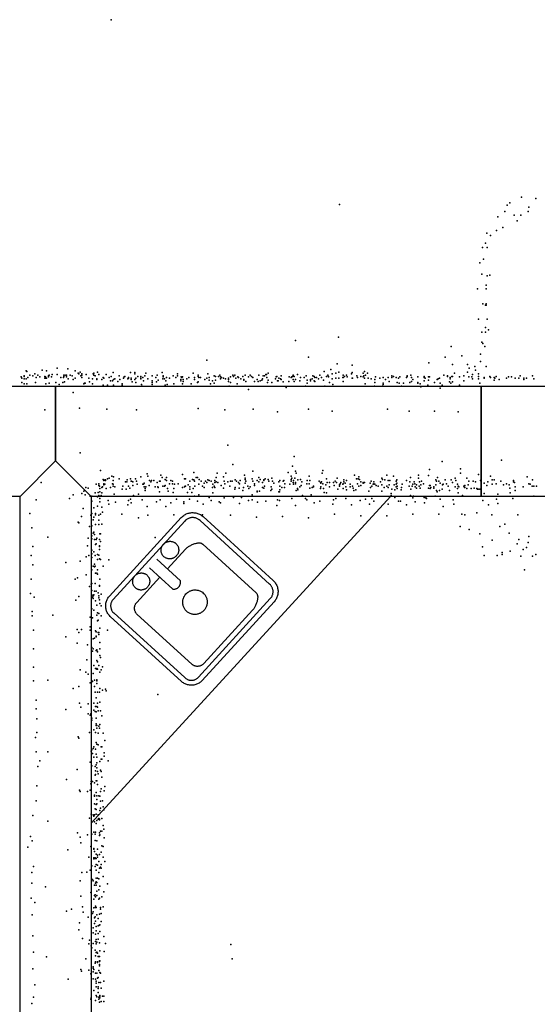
# Model space of a CAD drawing. Header units: millimetres. Extents: x -42542 to 45243, y -38526 to 67765.
# Tile 32 of 71: x -13583 to -12750, y 11856 to 13443. Entities that reach past the tile are written whole.
import ezdxf

# ---------------------------------------------------------------- set-up
doc = ezdxf.new("R2010")
doc.units = ezdxf.units.MM
for name, color, linetype in [('HWALLS', 32, 'Continuous'), ('OBJECTS', 8, 'Continuous'), ('P', 9, 'Continuous'), ('ROOMS', 1, 'Continuous'), ('WALLS', 3, 'Continuous')]:
    doc.layers.add(name, color=color, linetype=linetype)

# ---------------------------------------------------------------- blocks, each defined once
blk = doc.blocks.new('Sink_52')
for points in [[(-274.8, 182.6), (-274.5, 187.4), (-274, 191.3), (-273.3, 194.9), (-272.4, 198.5), (-271.2, 202), (-269.9, 205.3), (-268.3, 208.6), (-266.6, 211.8), (-264.6, 214.8), (-262.5, 217.7), (-260.2, 220.4), (-257.8, 223), (-255.2, 225.5), (-252.5, 227.8), (-249.6, 229.9), (-246.6, 231.9), (-243.4, 233.6), (-240.2, 235.2), (-236.8, 236.6), (-233.3, 237.7), (-229.8, 238.7), (-226.1, 239.4), (-222.4, 239.9), (-216.8, 240.2)], [(-216.8, 240.2), (211.9, 240.2)], [(211.9, 240.2), (217.1, 239.9), (221.3, 239.4), (225.3, 238.6), (229.1, 237.6), (232.9, 236.4), (236.6, 234.9), (240.2, 233.3), (243.6, 231.4), (246.9, 229.3), (250, 227), (253, 224.5), (255.9, 221.9), (258.5, 219), (261, 216.1), (263.4, 212.9), (265.5, 209.7), (267.4, 206.3), (269.1, 202.7), (270.6, 199.1), (271.9, 195.3), (272.9, 191.4), (273.7, 187.5), (274.3, 183.4), (274.6, 177.4)], [(-215.9, 220.2), (-219.9, 220.1), (-222.3, 219.8), (-224.7, 219.3), (-227.1, 218.7), (-229.3, 218), (-231.6, 217.1), (-233.7, 216.1), (-235.8, 215), (-237.8, 213.7), (-239.7, 212.4), (-241.5, 210.9), (-243.3, 209.3), (-244.9, 207.6), (-246.4, 205.8), (-247.8, 203.9), (-249.1, 201.9), (-250.3, 199.9), (-251.4, 197.8), (-252.3, 195.6), (-253.1, 193.3), (-253.7, 191), (-254.2, 188.6), (-254.6, 186.3), (-254.8, 181.6)], [(210.9, 220.2), (-215.9, 220.2)], [(-121.6, 185.5), (-121.3, 188.9), (-121, 191.1), (-120.6, 193.3), (-120, 195.4), (-119.3, 197.4), (-118.5, 199.4), (-117.5, 201.3), (-116.4, 203.2), (-115.3, 204.9), (-114, 206.6), (-112.6, 208.2), (-111.2, 209.8), (-109.6, 211.2), (-107.9, 212.5), (-106.2, 213.7), (-104.4, 214.9), (-102.5, 215.9), (-100.6, 216.8), (-98.6, 217.6), (-96.5, 218.2), (-94.4, 218.8), (-92.3, 219.2), (-90.1, 219.4), (-86.7, 219.5)], [(-86.7, 219.5), (-83.3, 219.4), (-81.1, 219.2), (-78.9, 218.8), (-76.8, 218.2), (-74.8, 217.6), (-72.7, 216.8), (-70.8, 215.9), (-68.9, 214.9), (-67.1, 213.7), (-65.4, 212.5), (-63.8, 211.2), (-62.2, 209.8), (-60.7, 208.2), (-59.4, 206.6), (-58.1, 204.9), (-56.9, 203.2), (-55.8, 201.3), (-54.9, 199.4), (-54.1, 197.4), (-53.4, 195.4), (-52.8, 193.3), (-52.3, 191.1), (-52, 188.9), (-51.8, 185.5)], [(21.8, 70.2), (21.8, 199.7)], [(48.8, 185.5), (49, 189), (49.3, 191.3), (49.8, 193.5), (50.4, 195.7), (51.1, 197.8), (52, 199.8), (52.9, 201.8), (54, 203.7), (55.2, 205.5), (56.6, 207.2), (58, 208.9), (59.5, 210.5), (61.1, 211.9), (62.8, 213.3), (64.6, 214.6), (66.4, 215.7), (68.4, 216.8), (70.4, 217.7), (72.4, 218.5), (74.5, 219.2), (76.7, 219.7), (79, 220.1), (81.2, 220.4), (84.7, 220.5)], [(84.7, 220.5), (88.2, 220.4), (90.5, 220.1), (92.7, 219.7), (94.9, 219.2), (97, 218.5), (99.1, 217.7), (101.1, 216.8), (103, 215.7), (104.8, 214.6), (106.6, 213.3), (108.3, 211.9), (109.9, 210.5), (111.4, 208.9), (112.9, 207.2), (114.2, 205.5), (115.4, 203.7), (116.5, 201.8), (117.5, 199.8), (118.3, 197.8), (119, 195.7), (119.7, 193.5), (120.1, 191.3), (120.4, 189), (120.7, 185.5)], [(254.6, 176.4), (254.5, 180.9), (254.1, 183.6), (253.6, 186.3), (252.9, 189), (252.1, 191.6), (251.1, 194.1), (249.9, 196.5), (248.7, 198.9), (247.2, 201.1), (245.7, 203.3), (244, 205.3), (242.2, 207.3), (240.2, 209.1), (238.2, 210.9), (236.1, 212.4), (233.8, 213.9), (231.5, 215.2), (229.1, 216.4), (226.6, 217.4), (224, 218.3), (221.4, 219), (218.7, 219.6), (216.1, 219.9), (210.9, 220.2)], [(-274.8, -206), (-274.8, 182.6)], [(-254.8, 181.6), (-254.8, -205)], [(-86.7, 151.5), (-90.1, 151.7), (-92.3, 151.9), (-94.4, 152.3), (-96.5, 152.8), (-98.6, 153.5), (-100.6, 154.3), (-102.5, 155.2), (-104.4, 156.2), (-106.2, 157.3), (-107.9, 158.6), (-109.6, 159.9), (-111.2, 161.3), (-112.6, 162.8), (-114, 164.4), (-115.3, 166.1), (-116.4, 167.9), (-117.5, 169.8), (-118.5, 171.7), (-119.3, 173.7), (-120, 175.7), (-120.6, 177.8), (-121, 180), (-121.3, 182.2), (-121.6, 185.5)], [(-51.8, 185.5), (-52, 182.2), (-52.3, 180), (-52.8, 177.8), (-53.4, 175.7), (-54.1, 173.7), (-54.9, 171.7), (-55.8, 169.8), (-56.9, 167.9), (-58.1, 166.1), (-59.4, 164.4), (-60.7, 162.8), (-62.2, 161.3), (-63.8, 159.9), (-65.4, 158.6), (-67.1, 157.3), (-68.9, 156.2), (-70.8, 155.2), (-72.7, 154.3), (-74.8, 153.5), (-76.8, 152.8), (-78.9, 152.3), (-81.1, 151.9), (-83.3, 151.7), (-86.7, 151.5)], [(-23.8, 198.2), (-23.8, 70.2)], [(84.7, 150.5), (81.2, 150.7), (79, 150.9), (76.7, 151.3), (74.5, 151.9), (72.4, 152.5), (70.4, 153.4), (68.4, 154.3), (66.4, 155.3), (64.6, 156.5), (62.8, 157.7), (61.1, 159.1), (59.5, 160.6), (58, 162.2), (56.6, 163.8), (55.2, 165.6), (54, 167.4), (52.9, 169.3), (52, 171.3), (51.1, 173.3), (50.4, 175.4), (49.8, 177.6), (49.3, 179.8), (49, 182.1), (48.8, 185.5)], [(120.7, 185.5), (120.4, 182.1), (120.1, 179.8), (119.7, 177.6), (119, 175.4), (118.3, 173.3), (117.5, 171.3), (116.5, 169.3), (115.4, 167.4), (114.2, 165.6), (112.9, 163.8), (111.4, 162.2), (109.9, 160.6), (108.3, 159.1), (106.6, 157.7), (104.8, 156.5), (103, 155.3), (101.1, 154.3), (99.1, 153.4), (97, 152.5), (94.9, 151.9), (92.7, 151.3), (90.5, 150.9), (88.2, 150.7), (84.7, 150.5)], [(254.6, -203.3), (254.6, 176.4)], [(274.6, 177.4), (274.6, -204.3)], [(-195.4, 108.3), (-195.2, 111.7), (-194.9, 113.9), (-194.4, 116), (-193.8, 118.1), (-193.1, 120.1), (-192.3, 122), (-191.4, 123.9), (-190.3, 125.7), (-189.2, 127.5), (-187.9, 129.2), (-186.5, 130.8), (-185.1, 132.3), (-183.5, 133.7), (-181.9, 135), (-180.2, 136.2), (-178.4, 137.3), (-176.6, 138.3), (-174.7, 139.2), (-172.7, 140), (-170.7, 140.6), (-168.6, 141.1), (-166.4, 141.5), (-164.3, 141.8), (-160.9, 141.9)], [(-160.9, 141.9), (-23.7, 141.9)], [(21.8, 141.9), (129.4, 141.9)], [(129.4, 141.9), (133.3, 141.7), (136.2, 141.4), (139.1, 140.9), (142.2, 140.3), (145.4, 139.6), (148.7, 138.7), (152, 137.7), (155.3, 136.6), (158.6, 135.3), (161.9, 134), (165.1, 132.5), (168.2, 130.9), (171.3, 129.2), (174.2, 127.5), (177, 125.6), (179.6, 123.7), (182, 121.6), (184.2, 119.5), (186.2, 117.4), (187.9, 115.1), (189.3, 112.8), (190.4, 110.5), (191.1, 108.1), (191.6, 104.4)], [(-195.4, -189.4), (-195.4, 108.3)], [(191.6, 104.4), (191.6, -187.6)], [(-23.8, 70.2), (-21.1, 67.6), (-19.2, 66.1), (-17.4, 64.7), (-15.6, 63.5), (-13.8, 62.4), (-11.9, 61.4), (-10.1, 60.6), (-8.3, 60), (-6.5, 59.4), (-4.7, 59.1), (-2.8, 58.9), (-1, 58.8), (0.8, 58.9), (2.6, 59.1), (4.4, 59.4), (6.3, 60), (8.1, 60.6), (9.9, 61.4), (11.7, 62.4), (13.6, 63.5), (15.4, 64.7), (17.2, 66.1), (19, 67.6), (21.8, 70.2)], [(-52, -30.6), (-51.7, -25.8), (-51.3, -22.6), (-50.6, -19.5), (-49.8, -16.5), (-48.8, -13.6), (-47.6, -10.7), (-46.3, -8), (-44.8, -5.3), (-43.1, -2.8), (-41.3, -0.3), (-39.3, 2), (-37.2, 4.2), (-35, 6.3), (-32.6, 8.2), (-30.2, 10), (-27.6, 11.6), (-24.9, 13.1), (-22.1, 14.4), (-19.3, 15.5), (-16.3, 16.5), (-13.3, 17.2), (-10.2, 17.8), (-7, 18.2), (-2.2, 18.4)], [(-2.2, 18.4), (2.7, 18.2), (5.8, 17.8), (8.9, 17.2), (12, 16.5), (14.9, 15.5), (17.8, 14.4), (20.6, 13.1), (23.2, 11.6), (25.8, 10), (28.3, 8.2), (30.6, 6.3), (32.9, 4.2), (35, 2), (36.9, -0.3), (38.7, -2.8), (40.4, -5.3), (41.9, -8), (43.3, -10.7), (44.4, -13.6), (45.4, -16.5), (46.3, -19.5), (46.9, -22.6), (47.3, -25.8), (47.6, -30.6)], [(-2.2, -79.6), (-7, -79.4), (-10.2, -79), (-13.3, -78.4), (-16.3, -77.7), (-19.3, -76.7), (-22.1, -75.6), (-24.9, -74.3), (-27.6, -72.8), (-30.2, -71.2), (-32.6, -69.4), (-35, -67.5), (-37.2, -65.4), (-39.3, -63.2), (-41.3, -60.9), (-43.1, -58.5), (-44.8, -55.9), (-46.3, -53.3), (-47.6, -50.5), (-48.8, -47.7), (-49.8, -44.7), (-50.6, -41.7), (-51.3, -38.6), (-51.7, -35.5), (-52, -30.6)], [(47.6, -30.6), (47.3, -35.5), (46.9, -38.6), (46.3, -41.7), (45.4, -44.7), (44.4, -47.7), (43.3, -50.5), (41.9, -53.3), (40.4, -55.9), (38.7, -58.5), (36.9, -60.9), (35, -63.2), (32.9, -65.4), (30.6, -67.5), (28.3, -69.4), (25.8, -71.2), (23.2, -72.8), (20.6, -74.3), (17.8, -75.6), (14.9, -76.7), (12, -77.7), (8.9, -78.4), (5.8, -79), (2.7, -79.4), (-2.2, -79.6)], [(-161.3, -223.5), (-164.6, -223.4), (-166.8, -223.1), (-168.9, -222.7), (-171, -222.1), (-173, -221.4), (-175, -220.6), (-176.9, -219.7), (-178.8, -218.7), (-180.5, -217.5), (-182.2, -216.3), (-183.9, -215), (-185.4, -213.5), (-186.8, -212), (-188.2, -210.4), (-189.4, -208.7), (-190.5, -206.9), (-191.6, -205.1), (-192.5, -203.2), (-193.3, -201.2), (-194, -199.2), (-194.5, -197.1), (-194.9, -194.9), (-195.2, -192.8), (-195.4, -189.4)], [(191.6, -187.6), (191.1, -191.1), (190.4, -193.4), (189.3, -195.7), (188, -197.9), (186.3, -200), (184.4, -202.1), (182.2, -204.1), (179.8, -206), (177.3, -207.9), (174.6, -209.7), (171.7, -211.4), (168.7, -213), (165.6, -214.5), (162.5, -215.9), (159.2, -217.2), (156, -218.4), (152.8, -219.5), (149.6, -220.5), (146.4, -221.3), (143.3, -222), (140.3, -222.6), (137.5, -223.1), (134.7, -223.4), (131, -223.5)], [(-215.3, -264.9), (-220.7, -264.7), (-224.7, -264.2), (-228.4, -263.5), (-232, -262.5), (-235.6, -261.4), (-239, -260), (-242.4, -258.4), (-245.6, -256.6), (-248.7, -254.7), (-251.7, -252.5), (-254.5, -250.2), (-257.1, -247.7), (-259.7, -245.1), (-262, -242.3), (-264.2, -239.4), (-266.2, -236.3), (-268, -233.1), (-269.6, -229.8), (-271, -226.3), (-272.2, -222.8), (-273.2, -219.2), (-273.9, -215.4), (-274.5, -211.6), (-274.8, -206)], [(-254.8, -205), (-254.6, -209.1), (-254.3, -211.6), (-253.9, -214.1), (-253.2, -216.5), (-252.5, -218.8), (-251.6, -221.1), (-250.5, -223.3), (-249.4, -225.5), (-248.1, -227.5), (-246.6, -229.5), (-245.1, -231.4), (-243.4, -233.2), (-241.7, -234.8), (-239.8, -236.4), (-237.9, -237.9), (-235.9, -239.2), (-233.7, -240.4), (-231.5, -241.5), (-229.3, -242.4), (-226.9, -243.2), (-224.5, -243.9), (-222.1, -244.4), (-219.7, -244.7), (-215.3, -244.9)], [(131, -223.5), (-161.3, -223.5)], [(213, -244.9), (217.2, -244.8), (219.8, -244.4), (222.4, -244), (224.9, -243.3), (227.4, -242.5), (229.8, -241.6), (232.1, -240.5), (234.3, -239.3), (236.5, -237.9), (238.5, -236.4), (240.5, -234.8), (242.4, -233.1), (244.1, -231.3), (245.7, -229.3), (247.3, -227.3), (248.6, -225.2), (249.9, -223), (251, -220.7), (252, -218.3), (252.8, -215.9), (253.5, -213.4), (254, -210.8), (254.4, -208.3), (254.6, -203.3)], [(274.6, -204.3), (274.4, -209.3), (273.9, -213.4), (273.1, -217.2), (272.2, -221), (271, -224.6), (269.6, -228.2), (267.9, -231.6), (266.1, -234.9), (264.1, -238.1), (261.9, -241.2), (259.5, -244.1), (256.9, -246.8), (254.2, -249.4), (251.3, -251.8), (248.3, -254), (245.1, -256.1), (241.9, -257.9), (238.4, -259.6), (234.9, -261.1), (231.3, -262.3), (227.5, -263.3), (223.7, -264.1), (219.8, -264.6), (214, -264.9)], [(-215.3, -244.9), (213, -244.9)], [(214, -264.9), (-215.3, -264.9)]]:
    blk.add_lwpolyline(points)

msp = doc.modelspace()

# ---------------------------------------------------------------- linework, layer by layer
at = {"layer": 'HWALLS'}
msp.add_lwpolyline([(-12280.9, 12674.6), (-12839.7, 12674.6), (-12839.7, 12731.8), (-12839.7, 12852.4), (-12280.9, 12852.4), (-12280.9, 12731.8), (-12280.9, 12674.6)], dxfattribs=at)
at = {"layer": 'OBJECTS'}
msp.add_lwpolyline([(-13468.4, 12147.5), (-12985.8, 12674.6)], dxfattribs=at)
at = {"layer": 'P'}
for p in [(-13436, 13443), (-13068, 13145), (-12798, 13144), (-12794, 13148), (-12775, 13157), (-12752, 13155), (-12802, 13134), (-12787, 13128), (-12776, 13128), (-12764, 13134), (-12763, 13141), (-12813, 13125), (-12782, 13119), (-12831, 13099), (-12815, 13103), (-12805, 13108), (-12833, 13083), (-12825, 13095), (-12838, 13076), (-12830, 13076), (-12842, 13051), (-12836, 13057), (-12839, 13033), (-12830, 13030), (-12826, 13031), (-12846, 13009), (-12832, 13015), (-12832, 13009), (-12837, 12985), (-12832, 12985), (-12833, 12983), (-12832, 12983), (-12844, 12960), (-12830, 12960), (-12839, 12939), (-12833, 12947), (-12833, 12939), (-12828, 12943), (-13139, 12926), (-13070, 12931), (-12839, 12923), (-12837, 12921), (-12888, 12916), (-12834, 12916), (-13282, 12894), (-13118, 12899), (-12924, 12890), (-12898, 12899), (-12871, 12901), (-12841, 12904), (-12841, 12892), (-13573, 12877), (-13572, 12876), (-13547, 12878), (-13540, 12877), (-13523, 12881), (-13506, 12880), (-13494, 12877), (-13489, 12873), (-13486, 12875), (-13464, 12873), (-13458, 12875), (-13433, 12874), (-13405, 12874), (-13398, 12874), (-13380, 12873), (-13354, 12874), (-13304, 12873), (-13183, 12873), (-13093, 12876), (-13082, 12879), (-13074, 12873), (-13072, 12888), (-13069, 12875), (-13048, 12886), (-13048, 12874), (-13030, 12873), (-13028, 12876), (-13023, 12873), (-12886, 12887), (-12883, 12873), (-12862, 12887), (-12862, 12875), (-12859, 12881), (-12850, 12884), (-12849, 12878), (-12832, 12884), (-13581, 12867), (-13580, 12865), (-13580, 12858), (-13576, 12869), (-13576, 12868), (-13576, 12864), (-13573, 12864), (-13570, 12866), (-13567, 12870), (-13562, 12869), (-13559, 12872), (-13558, 12858), (-13558, 12858), (-13557, 12866), (-13554, 12870), (-13551, 12867), (-13543, 12868), (-13543, 12865), (-13542, 12867), (-13542, 12865), (-13540, 12865), (-13537, 12869), (-13537, 12867), (-13536, 12870), (-13536, 12857), (-13532, 12867), (-13531, 12871), (-13525, 12858), (-13523, 12871), (-13517, 12866), (-13514, 12858), (-13513, 12866), (-13512, 12870), (-13512, 12868), (-13511, 12859), (-13510, 12870), (-13508, 12870), (-13508, 12867), (-13505, 12864), (-13502, 12870), (-13499, 12869), (-13497, 12863), (-13494, 12865), (-13488, 12872), (-13485, 12869), (-13483, 12872), (-13483, 12870), (-13483, 12866), (-13479, 12857), (-13478, 12857), (-13476, 12871), (-13472, 12865), (-13471, 12859), (-13466, 12864), (-13465, 12872), (-13464, 12870), (-13462, 12869), (-13459, 12864), (-13459, 12863), (-13456, 12871), (-13451, 12863), (-13449, 12866), (-13448, 12865), (-13444, 12871), (-13439, 12866), (-13437, 12861), (-13436, 12868), (-13434, 12861), (-13432, 12863), (-13430, 12864), (-13425, 12860), (-13423, 12869), (-13422, 12863), (-13416, 12865), (-13415, 12867), (-13414, 12868), (-13409, 12864), (-13408, 12866), (-13408, 12865), (-13404, 12865), (-13404, 12863), (-13402, 12859), (-13398, 12872), (-13398, 12863), (-13396, 12865), (-13396, 12858), (-13393, 12868), (-13388, 12868), (-13388, 12865), (-13388, 12864), (-13385, 12866), (-13384, 12861), (-13382, 12869), (-13377, 12864), (-13370, 12869), (-13370, 12861), (-13370, 12858), (-13364, 12866), (-13363, 12859), (-13362, 12870), (-13360, 12862), (-13353, 12864), (-13352, 12869), (-13352, 12867), (-13350, 12864), (-13348, 12861), (-13347, 12866), (-13342, 12865), (-13336, 12869), (-13332, 12866), (-13329, 12872), (-13329, 12869), (-13324, 12863), (-13324, 12861), (-13323, 12867), (-13322, 12866), (-13321, 12867), (-13321, 12867), (-13320, 12863), (-13320, 12860), (-13314, 12864), (-13311, 12866), (-13302, 12866), (-13302, 12863), (-13297, 12858), (-13296, 12870), (-13296, 12868), (-13296, 12859), (-13295, 12866), (-13292, 12866), (-13285, 12863), (-13282, 12865), (-13280, 12872), (-13278, 12866), (-13278, 12862), (-13273, 12861), (-13270, 12869), (-13270, 12857), (-13268, 12868), (-13268, 12862), (-13263, 12868), (-13261, 12870), (-13260, 12867), (-13260, 12864), (-13258, 12866), (-13255, 12865), (-13252, 12864), (-13247, 12865), (-13247, 12863), (-13247, 12860), (-13244, 12867), (-13244, 12858), (-13240, 12870), (-13239, 12868), (-13237, 12870), (-13235, 12865), (-13232, 12867), (-13231, 12866), (-13227, 12864), (-13224, 12868), (-13222, 12863), (-13222, 12862), (-13220, 12870), (-13219, 12860), (-13215, 12867), (-13212, 12870), (-13210, 12868), (-13208, 12866), (-13205, 12860), (-13201, 12863), (-13199, 12860), (-13198, 12870), (-13196, 12861), (-13193, 12862), (-13192, 12864), (-13191, 12869), (-13189, 12869), (-13187, 12871), (-13186, 12871), (-13185, 12866), (-13185, 12866), (-13184, 12858), (-13183, 12862), (-13177, 12858), (-13171, 12864), (-13170, 12867), (-13169, 12868), (-13168, 12861), (-13167, 12861), (-13166, 12865), (-13163, 12864), (-13162, 12869), (-13162, 12863), (-13159, 12859), (-13150, 12860), (-13149, 12867), (-13146, 12866), (-13145, 12867), (-13144, 12868), (-13143, 12870), (-13143, 12863), (-13141, 12868), (-13141, 12860), (-13139, 12863), (-13136, 12871), (-13132, 12861), (-13132, 12861), (-13131, 12866), (-13125, 12866), (-13122, 12869), (-13120, 12862), (-13120, 12857), (-13115, 12863), (-13115, 12861), (-13112, 12864), (-13111, 12869), (-13109, 12868), (-13109, 12861), (-13108, 12866), (-13108, 12860), (-13105, 12866), (-13102, 12864), (-13100, 12870), (-13097, 12866), (-13094, 12862), (-13089, 12868), (-13087, 12870), (-13086, 12868), (-13086, 12867), (-13084, 12858), (-13080, 12872), (-13080, 12864), (-13074, 12865), (-13069, 12865), (-13063, 12866), (-13062, 12870), (-13062, 12866), (-13062, 12860), (-13060, 12868), (-13057, 12870), (-13056, 12867), (-13049, 12872), (-13048, 12865), (-13047, 12865), (-13040, 12869), (-13039, 12866), (-13034, 12868), (-13030, 12867), (-13029, 12869), (-13028, 12865), (-13026, 12870), (-13022, 12865), (-13017, 12864), (-13011, 12863), (-13011, 12858), (-13010, 12867), (-13003, 12865), (-13003, 12865), (-12998, 12866), (-12998, 12857), (-12994, 12863), (-12990, 12866), (-12988, 12860), (-12984, 12869), (-12984, 12866), (-12981, 12868), (-12977, 12866), (-12975, 12858), (-12973, 12865), (-12973, 12865), (-12972, 12857), (-12971, 12867), (-12965, 12857), (-12960, 12866), (-12959, 12869), (-12959, 12868), (-12955, 12858), (-12953, 12870), (-12952, 12866), (-12952, 12860), (-12950, 12863), (-12942, 12867), (-12942, 12858), (-12942, 12857), (-12932, 12868), (-12932, 12866), (-12932, 12861), (-12930, 12865), (-12925, 12867), (-12925, 12862), (-12923, 12867), (-12915, 12858), (-12911, 12863), (-12909, 12864), (-12907, 12865), (-12906, 12857), (-12900, 12870), (-12894, 12869), (-12894, 12868), (-12891, 12859), (-12890, 12866), (-12890, 12864), (-12889, 12857), (-12887, 12868), (-12886, 12868), (-12886, 12859), (-12875, 12867), (-12868, 12869), (-12868, 12861), (-12860, 12867), (-12855, 12867), (-12854, 12871), (-12854, 12864), (-12844, 12872), (-12844, 12868), (-12844, 12864), (-12842, 12857), (-12835, 12866), (-12835, 12865), (-12826, 12868), (-12825, 12866), (-12819, 12866), (-12819, 12862), (-12818, 12865), (-12816, 12868), (-12811, 12863), (-12799, 12865), (-12796, 12867), (-12791, 12867), (-12785, 12865), (-12779, 12865), (-12777, 12869), (-12771, 12865), (-12771, 12863), (-12767, 12865), (-12757, 12869), (-12755, 12864), (-13576, 12856), (-13572, 12856), (-13541, 12856), (-13520, 12855), (-13497, 12842), (-13480, 12856), (-13466, 12856), (-13449, 12854), (-13442, 12854), (-13432, 12854), (-13418, 12856), (-13418, 12854), (-13387, 12855), (-13386, 12852), (-13370, 12855), (-13349, 12854), (-13346, 12855), (-13335, 12856), (-13321, 12856), (-13307, 12856), (-13276, 12856), (-13246, 12852), (-13233, 12856), (-13215, 12847), (-13154, 12850), (-13123, 12852), (-13092, 12852), (-13079, 12855), (-13027, 12856), (-13012, 12852), (-12999, 12852), (-12998, 12855), (-12968, 12852), (-12938, 12856), (-12937, 12851), (-12926, 12854), (-12906, 12849), (-12903, 12854), (-12875, 12854), (-13543, 12814), (-13487, 12817), (-13443, 12815), (-13395, 12814), (-13296, 12816), (-13253, 12814), (-13207, 12815), (-13168, 12811), (-13118, 12815), (-13080, 12812), (-12991, 12815), (-12956, 12812), (-12915, 12812), (-12877, 12811), (-13248, 12757), (-13486, 12745), (-13141, 12739), (-12903, 12731), (-12807, 12733), (-13453, 12716), (-13240, 12726), (-13208, 12715), (-13144, 12723), (-13139, 12715), (-13095, 12716), (-12923, 12718), (-12873, 12719), (-13449, 12702), (-13448, 12701), (-13448, 12700), (-13445, 12701), (-13445, 12700), (-13442, 12703), (-13439, 12704), (-13435, 12707), (-13433, 12700), (-13432, 12706), (-13423, 12703), (-13410, 12701), (-13405, 12703), (-13404, 12699), (-13403, 12699), (-13397, 12703), (-13395, 12699), (-13388, 12706), (-13378, 12711), (-13377, 12707), (-13374, 12700), (-13371, 12700), (-13367, 12700), (-13358, 12699), (-13357, 12699), (-13356, 12709), (-13354, 12705), (-13349, 12702), (-13347, 12705), (-13347, 12700), (-13340, 12700), (-13337, 12699), (-13321, 12710), (-13318, 12703), (-13316, 12703), (-13309, 12699), (-13305, 12702), (-13303, 12713), (-13303, 12701), (-13302, 12699), (-13299, 12705), (-13297, 12705), (-13294, 12702), (-13291, 12699), (-13284, 12699), (-13280, 12701), (-13278, 12700), (-13275, 12699), (-13269, 12700), (-13267, 12705), (-13265, 12712), (-13255, 12706), (-13254, 12699), (-13251, 12712), (-13244, 12699), (-13241, 12699), (-13236, 12701), (-13234, 12699), (-13228, 12700), (-13221, 12709), (-13220, 12704), (-13220, 12702), (-13219, 12699), (-13209, 12703), (-13208, 12699), (-13201, 12700), (-13198, 12705), (-13196, 12702), (-13190, 12701), (-13190, 12700), (-13188, 12703), (-13183, 12702), (-13182, 12699), (-13177, 12704), (-13176, 12699), (-13164, 12700), (-13159, 12699), (-13158, 12700), (-13151, 12713), (-13146, 12707), (-13146, 12702), (-13146, 12699), (-13145, 12704), (-13142, 12700), (-13140, 12704), (-13138, 12712), (-13135, 12701), (-13131, 12702), (-13120, 12700), (-13117, 12707), (-13116, 12700), (-13101, 12699), (-13101, 12699), (-13096, 12712), (-13089, 12703), (-13075, 12699), (-13072, 12704), (-13061, 12701), (-13057, 12700), (-13044, 12709), (-13041, 12703), (-13038, 12703), (-13037, 12706), (-13036, 12702), (-13017, 12699), (-13000, 12704), (-12999, 12702), (-12995, 12701), (-12992, 12709), (-12990, 12700), (-12987, 12700), (-12981, 12707), (-12977, 12699), (-12976, 12701), (-12960, 12700), (-12954, 12705), (-12941, 12709), (-12941, 12704), (-12936, 12699), (-12936, 12699), (-12925, 12708), (-12913, 12701), (-12912, 12699), (-12910, 12705), (-12908, 12699), (-12898, 12701), (-12888, 12701), (-12882, 12704), (-12881, 12700), (-12873, 12712), (-12863, 12704), (-12860, 12699), (-12853, 12699), (-12844, 12710), (-12841, 12700), (-12825, 12707), (-12822, 12701), (-12819, 12701), (-12808, 12699), (-12788, 12700), (-12766, 12706), (-12757, 12701), (-13549, 12697), (-13480, 12683), (-13477, 12689), (-13473, 12688), (-13460, 12694), (-13456, 12695), (-13456, 12692), (-13455, 12691), (-13454, 12687), (-13451, 12689), (-13450, 12690), (-13448, 12695), (-13448, 12693), (-13446, 12694), (-13444, 12687), (-13437, 12689), (-13434, 12695), (-13433, 12694), (-13433, 12691), (-13430, 12690), (-13418, 12686), (-13417, 12691), (-13413, 12698), (-13412, 12686), (-13411, 12698), (-13408, 12691), (-13406, 12688), (-13401, 12698), (-13401, 12692), (-13394, 12694), (-13385, 12694), (-13384, 12694), (-13383, 12696), (-13383, 12690), (-13381, 12687), (-13381, 12684), (-13380, 12690), (-13375, 12692), (-13372, 12698), (-13365, 12690), (-13362, 12697), (-13361, 12690), (-13360, 12689), (-13353, 12691), (-13350, 12691), (-13349, 12692), (-13345, 12687), (-13344, 12683), (-13342, 12695), (-13337, 12695), (-13335, 12687), (-13334, 12694), (-13328, 12695), (-13321, 12689), (-13318, 12690), (-13317, 12691), (-13316, 12691), (-13312, 12693), (-13309, 12690), (-13309, 12686), (-13304, 12687), (-13301, 12691), (-13295, 12694), (-13289, 12691), (-13286, 12696), (-13286, 12689), (-13282, 12697), (-13273, 12689), (-13272, 12694), (-13270, 12691), (-13269, 12697), (-13269, 12689), (-13267, 12698), (-13264, 12697), (-13259, 12692), (-13255, 12688), (-13253, 12695), (-13248, 12698), (-13248, 12698), (-13245, 12691), (-13237, 12686), (-13236, 12689), (-13231, 12697), (-13230, 12688), (-13229, 12695), (-13224, 12684), (-13223, 12689), (-13220, 12696), (-13216, 12691), (-13214, 12687), (-13212, 12690), (-13205, 12695), (-13205, 12692), (-13201, 12683), (-13198, 12698), (-13197, 12683), (-13192, 12697), (-13192, 12689), (-13190, 12688), (-13189, 12691), (-13179, 12684), (-13178, 12690), (-13177, 12686), (-13174, 12696), (-13166, 12698), (-13164, 12691), (-13164, 12685), (-13161, 12689), (-13157, 12689), (-13156, 12695), (-13148, 12694), (-13143, 12697), (-13142, 12694), (-13139, 12697), (-13139, 12695), (-13138, 12684), (-13136, 12687), (-13135, 12685), (-13132, 12690), (-13130, 12692), (-13129, 12698), (-13121, 12695), (-13117, 12695), (-13116, 12688), (-13112, 12689), (-13110, 12691), (-13110, 12690), (-13099, 12697), (-13099, 12687), (-13098, 12696), (-13098, 12690), (-13097, 12698), (-13095, 12695), (-13094, 12687), (-13090, 12693), (-13088, 12697), (-13084, 12697), (-13084, 12690), (-13078, 12697), (-13077, 12692), (-13073, 12697), (-13071, 12686), (-13068, 12693), (-13068, 12691), (-13067, 12695), (-13066, 12697), (-13063, 12694), (-13062, 12695), (-13062, 12687), (-13061, 12698), (-13059, 12696), (-13058, 12690), (-13057, 12685), (-13051, 12694), (-13051, 12690), (-13047, 12691), (-13046, 12688), (-13045, 12684), (-13042, 12685), (-13039, 12695), (-13037, 12691), (-13034, 12698), (-13034, 12692), (-13030, 12697), (-13030, 12696), (-13028, 12697), (-13021, 12683), (-13019, 12696), (-13018, 12689), (-13016, 12691), (-13014, 12694), (-13013, 12698), (-13013, 12695), (-13011, 12694), (-13009, 12692), (-13006, 12691), (-13002, 12698), (-13000, 12693), (-13000, 12683), (-12996, 12689), (-12992, 12691), (-12990, 12689), (-12988, 12693), (-12984, 12686), (-12980, 12693), (-12979, 12685), (-12977, 12694), (-12977, 12690), (-12976, 12696), (-12975, 12691), (-12975, 12687), (-12969, 12685), (-12968, 12689), (-12967, 12694), (-12956, 12691), (-12955, 12698), (-12953, 12686), (-12951, 12691), (-12950, 12694), (-12948, 12698), (-12947, 12695), (-12946, 12690), (-12944, 12693), (-12944, 12688), (-12940, 12691), (-12939, 12698), (-12938, 12688), (-12937, 12693), (-12933, 12695), (-12925, 12688), (-12923, 12692), (-12922, 12692), (-12922, 12687), (-12921, 12689), (-12916, 12690), (-12916, 12688), (-12913, 12693), (-12912, 12684), (-12907, 12684), (-12906, 12696), (-12903, 12686), (-12902, 12693), (-12901, 12694), (-12896, 12695), (-12893, 12691), (-12891, 12684), (-12886, 12697), (-12882, 12690), (-12878, 12694), (-12878, 12687), (-12877, 12691), (-12876, 12690), (-12868, 12691), (-12867, 12689), (-12866, 12692), (-12866, 12689), (-12863, 12687), (-12861, 12693), (-12856, 12687), (-12851, 12688), (-12849, 12698), (-12847, 12687), (-12846, 12686), (-12845, 12686), (-12842, 12686), (-12835, 12696), (-12831, 12692), (-12829, 12698), (-12829, 12698), (-12822, 12694), (-12816, 12695), (-12804, 12693), (-12799, 12695), (-12795, 12693), (-12794, 12688), (-12788, 12698), (-12786, 12697), (-12785, 12690), (-12785, 12684), (-12772, 12690), (-12763, 12695), (-12761, 12694), (-12758, 12691), (-12755, 12691), (-12751, 12691), (-13557, 12669), (-13503, 12671), (-13497, 12677), (-13483, 12679), (-13478, 12677), (-13470, 12675), (-13467, 12675), (-13467, 12667), (-13462, 12680), (-13458, 12674), (-13457, 12681), (-13456, 12676), (-13454, 12682), (-13454, 12671), (-13452, 12676), (-13451, 12680), (-13441, 12668), (-13431, 12678), (-13408, 12668), (-13405, 12670), (-13400, 12676), (-13392, 12678), (-13386, 12669), (-13358, 12682), (-13357, 12669), (-13336, 12681), (-13331, 12670), (-13313, 12681), (-13310, 12670), (-13306, 12681), (-13302, 12675), (-13297, 12667), (-13295, 12677), (-13278, 12673), (-13275, 12668), (-13272, 12680), (-13254, 12672), (-13239, 12673), (-13226, 12673), (-13215, 12668), (-13209, 12677), (-13209, 12669), (-13201, 12682), (-13187, 12667), (-13168, 12669), (-13166, 12682), (-13165, 12682), (-13165, 12668), (-13145, 12671), (-13128, 12676), (-13123, 12671), (-13121, 12669), (-13114, 12677), (-13100, 12667), (-13093, 12681), (-13089, 12680), (-13078, 12669), (-13074, 12671), (-13058, 12671), (-13035, 12668), (-13026, 12670), (-13016, 12671), (-13013, 12667), (-12985, 12679), (-12985, 12676), (-12979, 12673), (-12973, 12667), (-12970, 12667), (-12954, 12676), (-12950, 12672), (-12949, 12675), (-12932, 12673), (-12929, 12672), (-12928, 12671), (-12914, 12675), (-12911, 12682), (-12906, 12670), (-12885, 12669), (-12877, 12680), (-12870, 12676), (-12837, 12668), (-12835, 12679), (-12815, 12670), (-12813, 12678), (-12793, 12680), (-12789, 12671), (-12755, 12675), (-13481, 12655), (-13464, 12656), (-13458, 12659), (-13454, 12666), (-13451, 12657), (-13440, 12662), (-13429, 12665), (-13409, 12661), (-13404, 12664), (-13378, 12658), (-13363, 12666), (-13348, 12658), (-13340, 12664), (-13319, 12666), (-13319, 12663), (-13288, 12662), (-13262, 12666), (-13260, 12664), (-13229, 12663), (-13200, 12665), (-13169, 12660), (-13139, 12660), (-13109, 12664), (-13079, 12662), (-13049, 12661), (-13020, 12662), (-12990, 12662), (-12960, 12661), (-12946, 12666), (-12931, 12664), (-12901, 12658), (-12884, 12662), (-12828, 12661), (-12813, 12663), (-13567, 12647), (-13484, 12642), (-13469, 12644), (-13467, 12647), (-13465, 12637), (-13464, 12641), (-13461, 12647), (-13461, 12645), (-13456, 12644), (-13456, 12636), (-13453, 12646), (-13450, 12649), (-13419, 12646), (-13392, 12640), (-13377, 12644), (-13335, 12645), (-13289, 12645), (-13244, 12644), (-13202, 12641), (-13160, 12642), (-13118, 12640), (-13076, 12646), (-13034, 12643), (-12992, 12643), (-12950, 12646), (-12908, 12646), (-12871, 12646), (-12866, 12645), (-12847, 12648), (-12823, 12645), (-12781, 12645), (-13564, 12624), (-13489, 12633), (-13488, 12632), (-13471, 12626), (-13467, 12627), (-13461, 12629), (-13456, 12629), (-13451, 12630), (-12874, 12626), (-12859, 12621), (-12810, 12626), (-12802, 12630), (-13538, 12609), (-13473, 12607), (-13467, 12611), (-13467, 12606), (-13465, 12615), (-13464, 12617), (-13463, 12613), (-13463, 12605), (-13460, 12605), (-13459, 12607), (-13455, 12605), (-13454, 12614), (-13453, 12614), (-13365, 12608), (-12842, 12614), (-12822, 12604), (-12795, 12615), (-12779, 12605), (-12763, 12610), (-13562, 12594), (-13474, 12595), (-13467, 12588), (-13461, 12597), (-13460, 12598), (-13455, 12595), (-13455, 12594), (-13455, 12589), (-13453, 12602), (-12838, 12593), (-12782, 12598), (-12772, 12589), (-12767, 12592), (-12764, 12600), (-13565, 12579), (-13476, 12577), (-13472, 12579), (-13467, 12582), (-13467, 12576), (-13464, 12585), (-13462, 12579), (-13458, 12581), (-13458, 12573), (-13456, 12580), (-13455, 12574), (-13453, 12573), (-13440, 12572), (-12835, 12579), (-12814, 12579), (-12806, 12584), (-12806, 12581), (-12793, 12586), (-12776, 12578), (-12757, 12578), (-12752, 12581), (-13562, 12564), (-13509, 12568), (-13486, 12570), (-13467, 12556), (-13465, 12562), (-13463, 12565), (-13463, 12561), (-13462, 12562), (-13458, 12556), (-13449, 12562), (-12770, 12556), (-13565, 12541), (-13494, 12541), (-13490, 12543), (-13476, 12548), (-13461, 12551), (-13459, 12551), (-13458, 12549), (-13454, 12541), (-13471, 12529), (-13468, 12533), (-13467, 12534), (-13462, 12534), (-13455, 12531), (-13455, 12531), (-13455, 12530), (-13566, 12518), (-13560, 12512), (-13488, 12513), (-13467, 12523), (-13467, 12516), (-13466, 12512), (-13465, 12514), (-13465, 12510), (-13464, 12516), (-13463, 12522), (-13460, 12522), (-13457, 12519), (-13456, 12514), (-13456, 12511), (-13455, 12508), (-13452, 12517), (-13493, 12507), (-13467, 12493), (-13461, 12506), (-13459, 12499), (-13454, 12502), (-13452, 12498), (-13563, 12489), (-13563, 12482), (-13530, 12483), (-13470, 12480), (-13466, 12479), (-13464, 12491), (-13459, 12483), (-13458, 12487), (-13456, 12486), (-13452, 12482), (-13470, 12464), (-13458, 12474), (-13457, 12475), (-13454, 12462), (-13561, 12459), (-13509, 12448), (-13491, 12460), (-13488, 12455), (-13484, 12460), (-13470, 12459), (-13465, 12445), (-13463, 12446), (-13461, 12458), (-13460, 12456), (-13460, 12449), (-13460, 12448), (-13457, 12455), (-13456, 12455), (-13456, 12452), (-13442, 12459), (-13561, 12429), (-13491, 12438), (-13474, 12435), (-13467, 12431), (-13465, 12429), (-13454, 12439), (-13454, 12429), (-13466, 12425), (-13460, 12426), (-13459, 12427), (-13459, 12426), (-13458, 12424), (-13454, 12418), (-13453, 12415), (-13561, 12399), (-13475, 12411), (-13464, 12402), (-13461, 12397), (-13459, 12410), (-13459, 12397), (-13459, 12397), (-13458, 12408), (-13456, 12402), (-13450, 12400), (-13486, 12395), (-13477, 12391), (-13473, 12388), (-13465, 12389), (-13459, 12396), (-13458, 12396), (-13454, 12391), (-13452, 12395), (-13561, 12377), (-13538, 12378), (-13497, 12365), (-13488, 12368), (-13470, 12374), (-13467, 12377), (-13466, 12376), (-13463, 12378), (-13463, 12368), (-13459, 12379), (-13459, 12377), (-13459, 12373), (-13454, 12365), (-13462, 12359), (-13460, 12350), (-13458, 12359), (-13455, 12359), (-13450, 12362), (-13445, 12364), (-13444, 12361), (-13361, 12355), (-13557, 12346), (-13487, 12341), (-13485, 12335), (-13473, 12340), (-13464, 12341), (-13461, 12336), (-13459, 12336), (-13458, 12341), (-13458, 12335), (-13454, 12343), (-13557, 12332), (-13509, 12331), (-13473, 12324), (-13470, 12322), (-13469, 12324), (-13464, 12330), (-13462, 12328), (-13460, 12327), (-13457, 12329), (-13453, 12329), (-13451, 12321), (-13556, 12316), (-13467, 12317), (-13467, 12314), (-13460, 12317), (-13460, 12308), (-13460, 12305), (-13459, 12305), (-13456, 12304), (-13454, 12307), (-13558, 12286), (-13556, 12294), (-13489, 12287), (-13471, 12294), (-13464, 12298), (-13461, 12294), (-13459, 12301), (-13459, 12301), (-13457, 12293), (-13455, 12301), (-13449, 12293), (-13488, 12285), (-13464, 12271), (-13460, 12278), (-13459, 12275), (-13457, 12274), (-13452, 12271), (-13451, 12271), (-13446, 12281), (-13557, 12263), (-13538, 12263), (-13468, 12264), (-13467, 12266), (-13466, 12260), (-13465, 12268), (-13464, 12254), (-13461, 12267), (-13460, 12259), (-13459, 12254), (-13447, 12261), (-13447, 12256), (-13554, 12239), (-13551, 12248), (-13470, 12246), (-13467, 12240), (-13462, 12239), (-13460, 12242), (-13459, 12245), (-13454, 12247), (-13452, 12251), (-13451, 12251), (-13441, 12248), (-13491, 12234), (-13462, 12225), (-13461, 12232), (-13461, 12226), (-13459, 12237), (-13458, 12231), (-13457, 12227), (-13453, 12233), (-13452, 12231), (-13556, 12208), (-13508, 12218), (-13469, 12211), (-13468, 12215), (-13466, 12215), (-13463, 12213), (-13460, 12216), (-13459, 12216), (-13458, 12210), (-13451, 12222), (-13446, 12207), (-13487, 12201), (-13486, 12199), (-13474, 12199), (-13470, 12201), (-13463, 12193), (-13463, 12191), (-13460, 12197), (-13459, 12192), (-13456, 12192), (-13454, 12191), (-13453, 12199), (-13452, 12203), (-13447, 12200), (-13557, 12184), (-13463, 12179), (-13460, 12178), (-13459, 12186), (-13459, 12179), (-13453, 12183), (-13450, 12184), (-13562, 12160), (-13468, 12162), (-13465, 12161), (-13464, 12159), (-13463, 12161), (-13462, 12171), (-13460, 12170), (-13460, 12162), (-13457, 12161), (-13454, 12168), (-13453, 12172), (-13449, 12174), (-13448, 12169), (-13538, 12151), (-13471, 12156), (-13463, 12150), (-13460, 12147), (-13459, 12152), (-13457, 12154), (-13456, 12155), (-13455, 12154), (-13455, 12153), (-13451, 12155), (-13449, 12144), (-13490, 12132), (-13474, 12129), (-13467, 12130), (-13464, 12133), (-13462, 12130), (-13461, 12133), (-13455, 12132), (-13455, 12128), (-13454, 12129), (-13453, 12135), (-13451, 12135), (-13448, 12138), (-13566, 12126), (-13563, 12119), (-13486, 12125), (-13485, 12116), (-13462, 12120), (-13459, 12119), (-13451, 12111), (-13447, 12124), (-13570, 12109), (-13506, 12105), (-13469, 12110), (-13464, 12107), (-13464, 12106), (-13463, 12102), (-13460, 12098), (-13458, 12106), (-13458, 12096), (-13455, 12097), (-13452, 12101), (-13449, 12110), (-13472, 12093), (-13464, 12092), (-13464, 12090), (-13462, 12092), (-13462, 12091), (-13460, 12091), (-13460, 12081), (-13458, 12093), (-13458, 12080), (-13456, 12086), (-13452, 12081), (-13449, 12093), (-13446, 12086), (-13564, 12068), (-13561, 12078), (-13483, 12068), (-13475, 12069), (-13470, 12072), (-13467, 12079), (-13462, 12078), (-13460, 12072), (-13456, 12068), (-13455, 12075), (-13453, 12077), (-13452, 12075), (-13564, 12051), (-13486, 12055), (-13466, 12057), (-13465, 12055), (-13463, 12048), (-13461, 12051), (-13460, 12059), (-13460, 12053), (-13460, 12048), (-13459, 12052), (-13458, 12059), (-13456, 12058), (-13449, 12062), (-13442, 12050), (-13542, 12045), (-13469, 12036), (-13462, 12032), (-13459, 12038), (-13456, 12040), (-13454, 12046), (-13448, 12037), (-13565, 12027), (-13559, 12020), (-13485, 12030), (-13464, 12025), (-13463, 12031), (-13461, 12029), (-13459, 12031), (-13456, 12025), (-13455, 12027), (-13451, 12029), (-13563, 12000), (-13508, 12006), (-13500, 12009), (-13482, 12013), (-13481, 12004), (-13466, 12002), (-13465, 12005), (-13464, 12011), (-13461, 12014), (-13461, 12012), (-13460, 12012), (-13459, 12000), (-13459, 12000), (-13455, 12001), (-13453, 12012), (-13453, 12009), (-13452, 12002), (-13449, 12013), (-13487, 11987), (-13473, 11996), (-13463, 11995), (-13463, 11986), (-13462, 11997), (-13461, 11990), (-13457, 11994), (-13454, 11984), (-13452, 11989), (-13452, 11989), (-13488, 11976), (-13465, 11979), (-13465, 11971), (-13461, 11969), (-13460, 11981), (-13460, 11974), (-13457, 11982), (-13457, 11970), (-13456, 11983), (-13454, 11973), (-13562, 11966), (-13482, 11962), (-13472, 11953), (-13471, 11959), (-13465, 11954), (-13461, 11957), (-13460, 11960), (-13460, 11953), (-13459, 11956), (-13457, 11961), (-13455, 11955), (-13448, 11965), (-13445, 11954), (-13561, 11940), (-13468, 11950), (-13467, 11947), (-13462, 11943), (-13460, 11939), (-13459, 11940), (-13458, 11938), (-13454, 11942), (-13447, 11941), (-13243, 11952), (-13540, 11932), (-13477, 11929), (-13462, 11922), (-13461, 11934), (-13461, 11924), (-13458, 11924), (-13458, 11923), (-13457, 11933), (-13456, 11933), (-13455, 11933), (-13455, 11926), (-13455, 11925), (-13454, 11926), (-13241, 11929), (-13562, 11913), (-13485, 11912), (-13484, 11909), (-13472, 11911), (-13469, 11905), (-13465, 11916), (-13465, 11914), (-13465, 11908), (-13464, 11912), (-13461, 11906), (-13459, 11906), (-13456, 11910), (-13455, 11920), (-13455, 11918), (-13454, 11907), (-13453, 11906), (-13505, 11896), (-13465, 11897), (-13461, 11896), (-13460, 11893), (-13460, 11890), (-13458, 11898), (-13457, 11899), (-13456, 11891), (-13453, 11891), (-13448, 11893), (-13559, 11887), (-13464, 11878), (-13460, 11884), (-13457, 11884), (-13457, 11881), (-13457, 11875), (-13452, 11882), (-13564, 11857), (-13561, 11867), (-13469, 11864), (-13468, 11866), (-13461, 11862), (-13460, 11870), (-13459, 11868), (-13456, 11867), (-13456, 11864), (-13455, 11859), (-13454, 11870), (-13454, 11869), (-13454, 11866), (-13452, 11860), (-13450, 11869), (-13448, 11869), (-13448, 11860)]:
    msp.add_point(p, dxfattribs=at)
at = {"layer": 'ROOMS'}
for points in [[(-13570, 3765.6), (-13570, 7372.4), (-14687.5, 7372.4), (-14687.5, 7550.1), (-13570, 7550.1), (-13582.6, 7550.1), (-13582.6, 8274), (-13582.6, 9791.7), (-13582.6, 12674.6), (-14719.3, 12674.6), (-14719.3, 12852.4), (-13525.5, 12852.4), (-12839.7, 12852.4), (-12280.9, 12852.4), (-9042.4, 12852.4)], [(-2921, 603.2), (-2921, 11455.4), (-3782.2, 11455.4), (-4616.4, 12256.5), (-4616.4, 12680.4), (-5245.1, 12674.6), (-5245.1, 12674.6), (-8959.9, 12674.6), (-12280.9, 12674.6), (-12839.7, 12674.6), (-13468.4, 12674.6), (-13468.4, 9791.7), (-13468.4, 8274), (-13468.4, 7372.4), (-13570, 7372.4), (-13570, 3765.6)]]:
    msp.add_lwpolyline(points, dxfattribs=at)
at = {"layer": 'WALLS'}
for points in [[(-13582.6, 12674.6), (-14719.3, 12674.6), (-14719.3, 12731.8), (-14719.3, 12852.4), (-13525.5, 12852.4), (-13525.5, 12731.8), (-13582.6, 12674.6)], [(-12839.7, 12674.6), (-13468.4, 12674.6), (-13525.5, 12731.8), (-13525.5, 12852.4), (-12839.7, 12852.4), (-12839.7, 12731.8), (-12839.7, 12674.6)], [(-13582.6, 9791.7), (-13582.6, 12674.6), (-13525.5, 12731.8), (-13468.4, 12674.6), (-13468.4, 9791.7), (-13525.5, 9791.7), (-13582.6, 9791.7)]]:
    msp.add_lwpolyline(points, dxfattribs=at)

# ---------------------------------------------------------------- block references
at = {"layer": 'OBJECTS', "xscale": 0.4, "yscale": 0.4, "rotation": 47.6}
msp.add_blockref('Sink_52', (-13309.4, 12512.9), dxfattribs=at)

doc.saveas('drawing.dxf')
